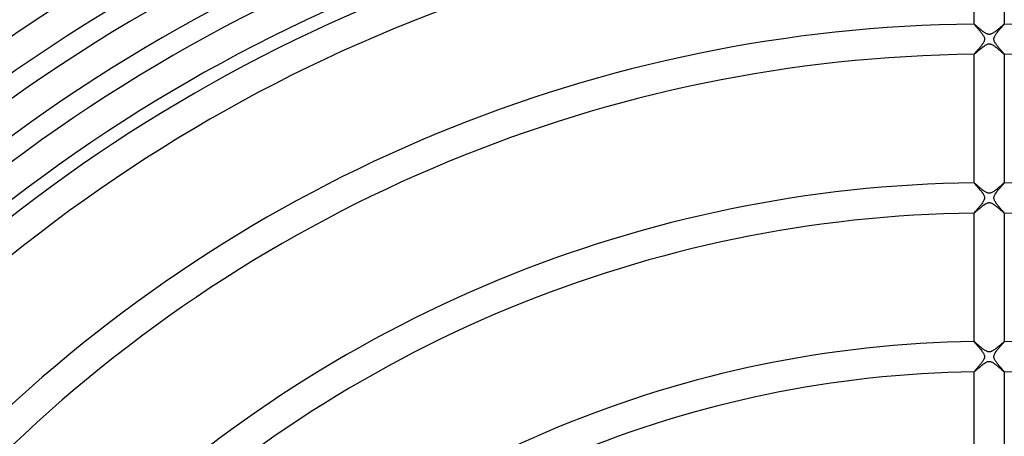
# Model space of a CAD drawing. Header units: millimetres. Extents: x -385 to 385, y -385 to 385.
# Tile 83 of 103: x -128 to 2, y 136 to 192. Entities that reach past the tile are written whole.
import ezdxf

# ---------------------------------------------------------------- set-up
doc = ezdxf.new("R2010")
doc.units = ezdxf.units.MM
doc.layers.add('HIDDEN', color=7, linetype='Continuous')
doc.layers.add('THICK', color=7, linetype='Continuous')

msp = doc.modelspace()

# ---------------------------------------------------------------- linework, layer by layer
at = {"layer": 'HIDDEN'}
for p, q in [((-1.99, 190.99), (-2, 190.99)), ((-2, 190.99), (-2, 190.99)), ((-2, 190.99), (-2, 190.99)), ((-2, 190.99), (-2, 190.99)), ((-2, 190.99), (-2, 190.99)), ((-2, 190.99), (-2, 190.99)), ((-2, 190.99), (-2, 190.99)), ((-1.97, 190.98), (-1.99, 190.99)), ((-1.95, 190.96), (-1.97, 190.98)), ((-1.92, 190.94), (-1.95, 190.96)), ((-1.89, 190.91), (-1.92, 190.94)), ((-1.85, 190.88), (-1.89, 190.91)), ((-1.81, 190.84), (-1.85, 190.88)), ((-1.76, 190.8), (-1.81, 190.84)), ((-1.71, 190.76), (-1.76, 190.8)), ((-1.65, 190.71), (-1.71, 190.76)), ((-1.59, 190.66), (-1.65, 190.71)), ((-1.53, 190.6), (-1.59, 190.66)), ((-1.46, 190.55), (-1.53, 190.6)), ((-1.4, 190.49), (-1.46, 190.55)), ((-1.33, 190.43), (-1.4, 190.49)), ((-1.26, 190.37), (-1.33, 190.43)), ((-1.18, 190.31), (-1.26, 190.37)), ((-1.11, 190.25), (-1.18, 190.31)), ((-1.04, 190.19), (-1.11, 190.25)), ((-0.97, 190.13), (-1.04, 190.19)), ((-0.9, 190.07), (-0.97, 190.13)), ((-0.83, 190.02), (-0.9, 190.07)), ((0.86, 190.04), (0.77, 189.97)), ((0.96, 190.12), (0.86, 190.04)), ((1.05, 190.2), (0.96, 190.12)), ((1.15, 190.27), (1.05, 190.2)), ((1.24, 190.35), (1.15, 190.27)), ((1.32, 190.42), (1.24, 190.35)), ((1.41, 190.5), (1.32, 190.42)), ((1.49, 190.57), (1.41, 190.5)), ((1.56, 190.63), (1.49, 190.57)), ((1.64, 190.69), (1.56, 190.63)), ((1.7, 190.75), (1.64, 190.69)), ((1.76, 190.8), (1.7, 190.75)), ((1.82, 190.85), (1.76, 190.8)), ((1.87, 190.89), (1.82, 190.85)), ((1.91, 190.93), (1.87, 190.89)), ((1.94, 190.95), (1.91, 190.93)), ((1.97, 190.97), (1.94, 190.95)), ((1.99, 190.99), (1.97, 190.97)), ((2, 190.99), (1.99, 190.99)), ((2, 190.99), (2, 190.99)), ((2, 190.99), (2, 190.99)), ((2, 190.99), (2, 190.99)), ((2, 190.99), (2, 190.99)), ((2, 190.99), (2, 190.99)), ((2, 190.99), (2, 190.99)), ((-0.76, 189.96), (-0.83, 190.02)), ((-0.69, 189.92), (-0.76, 189.96)), ((-0.62, 189.87), (-0.69, 189.92)), ((-0.55, 189.82), (-0.62, 189.87)), ((-0.48, 189.78), (-0.55, 189.82)), ((-0.41, 189.74), (-0.48, 189.78)), ((-0.34, 189.71), (-0.41, 189.74)), ((-0.27, 189.68), (-0.34, 189.71)), ((-0.2, 189.66), (-0.27, 189.68)), ((-0.13, 189.64), (-0.2, 189.66)), ((-0.06, 189.63), (-0.13, 189.64)), ((0.01, 189.62), (-0.06, 189.63)), ((0.08, 189.63), (0.01, 189.62)), ((0.15, 189.64), (0.08, 189.63)), ((0.23, 189.66), (0.15, 189.64)), ((0.31, 189.69), (0.23, 189.66)), ((0.4, 189.73), (0.31, 189.69)), ((0.49, 189.78), (0.4, 189.73)), ((0.58, 189.84), (0.49, 189.78)), ((0.67, 189.9), (0.58, 189.84)), ((0.77, 189.97), (0.67, 189.9)), ((-1.51, 187.41), (-1.41, 187.49)), ((-1.41, 187.49), (-1.31, 187.58)), ((-1.31, 187.58), (-1.2, 187.67)), ((-1.2, 187.67), (-1.09, 187.76)), ((-1.09, 187.76), (-0.98, 187.86)), ((-0.98, 187.86), (-0.87, 187.95)), ((-0.87, 187.95), (-0.75, 188.03)), ((-0.75, 188.03), (-0.64, 188.12)), ((-0.64, 188.12), (-0.53, 188.19)), ((-0.53, 188.19), (-0.42, 188.25)), ((-0.42, 188.25), (-0.32, 188.3)), ((-0.32, 188.3), (-0.22, 188.34)), ((-0.22, 188.34), (-0.14, 188.36)), ((-0.14, 188.36), (-0.06, 188.37)), ((-0.06, 188.37), (0.02, 188.38)), ((0.02, 188.38), (0.11, 188.37)), ((0.11, 188.37), (0.19, 188.35)), ((0.19, 188.35), (0.27, 188.32)), ((0.27, 188.32), (0.35, 188.29)), ((0.35, 188.29), (0.43, 188.25)), ((0.43, 188.25), (0.51, 188.2)), ((0.51, 188.2), (0.58, 188.16)), ((0.58, 188.16), (0.66, 188.1)), ((0.66, 188.1), (0.73, 188.05)), ((0.73, 188.05), (0.81, 187.99)), ((0.81, 187.99), (0.89, 187.93)), ((0.89, 187.93), (0.97, 187.87)), ((0.97, 187.87), (1.05, 187.8)), ((1.05, 187.8), (1.13, 187.73)), ((1.13, 187.73), (1.21, 187.67)), ((1.21, 187.67), (1.29, 187.6)), ((1.29, 187.6), (1.37, 187.53)), ((1.37, 187.53), (1.44, 187.46)), ((1.44, 187.46), (1.52, 187.4)), ((-2, 186.99), (-1.98, 187)), ((-2, 186.99), (-2, 186.99)), ((-2, 186.99), (-2, 186.99)), ((-2, 186.99), (-2, 186.99)), ((-2, 186.99), (-2, 186.99)), ((-2, 186.99), (-2, 186.99)), ((-2, 186.99), (-2, 186.99)), ((-1.98, 187), (-1.96, 187.01)), ((-1.96, 187.01), (-1.92, 187.04)), ((-1.92, 187.04), (-1.88, 187.08)), ((-1.88, 187.08), (-1.82, 187.13)), ((-1.82, 187.13), (-1.75, 187.19)), ((-1.75, 187.19), (-1.68, 187.25)), ((-1.68, 187.25), (-1.59, 187.33)), ((-1.59, 187.33), (-1.51, 187.41)), ((1.52, 187.4), (1.59, 187.34)), ((1.59, 187.34), (1.65, 187.28)), ((1.65, 187.28), (1.71, 187.22)), ((1.71, 187.22), (1.77, 187.17)), ((1.77, 187.17), (1.82, 187.13)), ((1.82, 187.13), (1.87, 187.09)), ((1.87, 187.09), (1.91, 187.05)), ((1.91, 187.05), (1.94, 187.03)), ((1.94, 187.03), (1.97, 187.01)), ((1.97, 187.01), (1.99, 186.99)), ((1.99, 186.99), (2, 186.99)), ((2, 186.99), (2, 186.99)), ((2, 186.99), (2, 186.99)), ((2, 186.99), (2, 186.99)), ((2, 186.99), (2, 186.99)), ((2, 186.99), (2, 186.99)), ((2, 186.99), (2, 186.99)), ((-1.99, 169.99), (-2, 169.99)), ((-2, 169.99), (-2, 169.99)), ((-2, 169.99), (-2, 169.99)), ((-2, 169.99), (-2, 169.99)), ((-2, 169.99), (-2, 169.99)), ((-2, 169.99), (-2, 169.99)), ((-2, 169.99), (-2, 169.99)), ((-1.97, 169.98), (-1.99, 169.99)), ((-1.95, 169.96), (-1.97, 169.98)), ((-1.92, 169.94), (-1.95, 169.96)), ((-1.89, 169.91), (-1.92, 169.94)), ((-1.85, 169.88), (-1.89, 169.91)), ((-1.81, 169.84), (-1.85, 169.88)), ((-1.76, 169.8), (-1.81, 169.84)), ((-1.71, 169.76), (-1.76, 169.8)), ((-1.65, 169.71), (-1.71, 169.76)), ((-1.59, 169.65), (-1.65, 169.71)), ((-1.53, 169.6), (-1.59, 169.65)), ((-1.46, 169.54), (-1.53, 169.6)), ((-1.39, 169.48), (-1.46, 169.54)), ((-1.32, 169.42), (-1.39, 169.48)), ((-1.25, 169.36), (-1.32, 169.42)), ((-1.17, 169.29), (-1.25, 169.36)), ((-1.09, 169.23), (-1.17, 169.29)), ((-1.02, 169.17), (-1.09, 169.23)), ((1.07, 169.21), (0.98, 169.13)), ((1.16, 169.28), (1.07, 169.21)), ((1.25, 169.36), (1.16, 169.28)), ((1.33, 169.43), (1.25, 169.36)), ((1.41, 169.5), (1.33, 169.43)), ((1.49, 169.57), (1.41, 169.5)), ((1.57, 169.63), (1.49, 169.57)), ((1.64, 169.69), (1.57, 169.63)), ((1.7, 169.75), (1.64, 169.69)), ((1.76, 169.8), (1.7, 169.75)), ((1.82, 169.85), (1.76, 169.8)), ((1.86, 169.89), (1.82, 169.85)), ((1.91, 169.92), (1.86, 169.89)), ((1.94, 169.95), (1.91, 169.92)), ((1.97, 169.97), (1.94, 169.95)), ((1.99, 169.98), (1.97, 169.97)), ((2, 169.99), (1.99, 169.98)), ((2, 169.99), (2, 169.99)), ((2, 169.99), (2, 169.99)), ((2, 169.99), (2, 169.99)), ((2, 169.99), (2, 169.99)), ((2, 169.99), (2, 169.99)), ((2, 169.99), (2, 169.99)), ((-0.94, 169.11), (-1.02, 169.17)), ((-0.87, 169.05), (-0.94, 169.11)), ((-0.79, 168.99), (-0.87, 169.05)), ((-0.72, 168.94), (-0.79, 168.99)), ((-0.65, 168.89), (-0.72, 168.94)), ((-0.58, 168.84), (-0.65, 168.89)), ((-0.5, 168.79), (-0.58, 168.84)), ((-0.43, 168.75), (-0.5, 168.79)), ((-0.35, 168.71), (-0.43, 168.75)), ((-0.27, 168.68), (-0.35, 168.71)), ((-0.2, 168.65), (-0.27, 168.68)), ((-0.13, 168.64), (-0.2, 168.65)), ((-0.06, 168.63), (-0.13, 168.64)), ((0, 168.62), (-0.06, 168.63)), ((0.07, 168.63), (0, 168.62)), ((0.13, 168.64), (0.07, 168.63)), ((0.2, 168.65), (0.13, 168.64)), ((0.27, 168.68), (0.2, 168.65)), ((0.36, 168.71), (0.27, 168.68)), ((0.44, 168.76), (0.36, 168.71)), ((0.53, 168.81), (0.44, 168.76)), ((0.61, 168.86), (0.53, 168.81)), ((0.7, 168.93), (0.61, 168.86)), ((0.79, 168.99), (0.7, 168.93)), ((0.89, 169.06), (0.79, 168.99)), ((0.98, 169.13), (0.89, 169.06)), ((-1.3, 166.58), (-1.19, 166.68)), ((-1.19, 166.68), (-1.07, 166.78)), ((-1.07, 166.78), (-0.95, 166.88)), ((-0.95, 166.88), (-0.83, 166.98)), ((-0.83, 166.98), (-0.72, 167.06)), ((-0.72, 167.06), (-0.6, 167.14)), ((-0.6, 167.14), (-0.49, 167.21)), ((-0.49, 167.21), (-0.38, 167.27)), ((-0.38, 167.27), (-0.28, 167.32)), ((-0.28, 167.32), (-0.2, 167.35)), ((-0.2, 167.35), (-0.12, 167.36)), ((-0.12, 167.36), (-0.06, 167.37)), ((-0.06, 167.37), (0.01, 167.38)), ((0.01, 167.38), (0.09, 167.37)), ((0.09, 167.37), (0.16, 167.36)), ((0.16, 167.36), (0.22, 167.34)), ((0.22, 167.34), (0.29, 167.31)), ((0.29, 167.31), (0.35, 167.29)), ((0.35, 167.29), (0.42, 167.25)), ((0.42, 167.25), (0.48, 167.22)), ((0.48, 167.22), (0.54, 167.18)), ((0.54, 167.18), (0.6, 167.14)), ((0.6, 167.14), (0.66, 167.1)), ((0.66, 167.1), (0.72, 167.06)), ((0.72, 167.06), (0.78, 167.01)), ((0.78, 167.01), (0.85, 166.97)), ((0.85, 166.97), (0.91, 166.92)), ((0.91, 166.92), (0.97, 166.86)), ((0.97, 166.86), (1.03, 166.81)), ((1.03, 166.81), (1.1, 166.76)), ((1.1, 166.76), (1.16, 166.71)), ((1.16, 166.71), (1.22, 166.65)), ((1.22, 166.65), (1.28, 166.6)), ((-2, 165.99), (-1.98, 166)), ((-2, 165.99), (-2, 165.99)), ((-2, 165.99), (-2, 165.99)), ((-2, 165.99), (-2, 165.99)), ((-2, 165.99), (-2, 165.99)), ((-2, 165.99), (-2, 165.99)), ((-2, 165.99), (-2, 165.99)), ((-1.98, 166), (-1.95, 166.02)), ((-1.95, 166.02), (-1.91, 166.05)), ((-1.91, 166.05), (-1.85, 166.1)), ((-1.85, 166.1), (-1.78, 166.16)), ((-1.78, 166.16), (-1.7, 166.23)), ((-1.7, 166.23), (-1.61, 166.31)), ((-1.61, 166.31), (-1.52, 166.4)), ((-1.52, 166.4), (-1.41, 166.49)), ((-1.41, 166.49), (-1.3, 166.58)), ((1.28, 166.6), (1.34, 166.55)), ((1.34, 166.55), (1.4, 166.5)), ((1.4, 166.5), (1.46, 166.45)), ((1.46, 166.45), (1.51, 166.4)), ((1.51, 166.4), (1.56, 166.35)), ((1.56, 166.35), (1.62, 166.31)), ((1.62, 166.31), (1.66, 166.27)), ((1.66, 166.27), (1.71, 166.23)), ((1.71, 166.23), (1.75, 166.19)), ((1.75, 166.19), (1.79, 166.15)), ((1.79, 166.15), (1.83, 166.12)), ((1.83, 166.12), (1.86, 166.09)), ((1.86, 166.09), (1.89, 166.06)), ((1.89, 166.06), (1.92, 166.04)), ((1.92, 166.04), (1.94, 166.02)), ((1.94, 166.02), (1.96, 166.01)), ((1.96, 166.01), (1.98, 166)), ((1.98, 166), (1.99, 165.99)), ((1.99, 165.99), (2, 165.99)), ((2, 165.99), (2, 165.99)), ((2, 165.99), (2, 165.99)), ((2, 165.99), (2, 165.99)), ((2, 165.99), (2, 165.99)), ((2, 165.99), (2, 165.99)), ((2, 165.99), (2, 165.99)), ((-1.98, 148.98), (-2, 148.99)), ((-2, 148.99), (-2, 148.99)), ((-2, 148.99), (-2, 148.99)), ((-2, 148.99), (-2, 148.99)), ((-2, 148.99), (-2, 148.99)), ((-2, 148.99), (-2, 148.98)), ((-2, 148.98), (-2, 148.98)), ((-1.96, 148.96), (-1.98, 148.98)), ((-1.92, 148.93), (-1.96, 148.96)), ((-1.87, 148.9), (-1.92, 148.93)), ((-1.82, 148.85), (-1.87, 148.9)), ((-1.75, 148.79), (-1.82, 148.85)), ((-1.68, 148.73), (-1.75, 148.79)), ((-1.6, 148.66), (-1.68, 148.73)), ((-1.51, 148.58), (-1.6, 148.66)), ((-1.42, 148.5), (-1.51, 148.58)), ((-1.32, 148.42), (-1.42, 148.5)), ((-1.23, 148.34), (-1.32, 148.42)), ((1.32, 148.42), (1.25, 148.36)), ((1.39, 148.48), (1.32, 148.42)), ((1.45, 148.53), (1.39, 148.48)), ((1.52, 148.59), (1.45, 148.53)), ((1.58, 148.64), (1.52, 148.59)), ((1.63, 148.69), (1.58, 148.64)), ((1.69, 148.74), (1.63, 148.69)), ((1.74, 148.78), (1.69, 148.74)), ((1.79, 148.82), (1.74, 148.78)), ((1.83, 148.86), (1.79, 148.82)), ((1.87, 148.89), (1.83, 148.86)), ((1.9, 148.92), (1.87, 148.89)), ((1.93, 148.94), (1.9, 148.92)), ((1.96, 148.96), (1.93, 148.94)), ((1.98, 148.98), (1.96, 148.96)), ((1.99, 148.98), (1.98, 148.98)), ((2, 148.99), (1.99, 148.98)), ((2, 148.98), (2, 148.99)), ((2, 148.99), (2, 148.99)), ((2, 148.99), (2, 148.99)), ((2, 148.99), (2, 148.99)), ((2, 148.99), (2, 148.99)), ((2, 148.98), (2, 148.98)), ((-1.13, 148.26), (-1.23, 148.34)), ((-1.03, 148.17), (-1.13, 148.26)), ((-0.92, 148.09), (-1.03, 148.17)), ((-0.82, 148.01), (-0.92, 148.09)), ((-0.72, 147.94), (-0.82, 148.01)), ((-0.62, 147.87), (-0.72, 147.94)), ((-0.52, 147.8), (-0.62, 147.87)), ((-0.42, 147.75), (-0.52, 147.8)), ((-0.34, 147.71), (-0.42, 147.75)), ((-0.26, 147.67), (-0.34, 147.71)), ((-0.19, 147.65), (-0.26, 147.67)), ((-0.14, 147.64), (-0.19, 147.65)), ((-0.08, 147.63), (-0.14, 147.64)), ((-0.03, 147.63), (-0.08, 147.63)), ((0.02, 147.62), (-0.03, 147.63)), ((0.07, 147.63), (0.02, 147.62)), ((0.13, 147.64), (0.07, 147.63)), ((0.18, 147.65), (0.13, 147.64)), ((0.24, 147.67), (0.18, 147.65)), ((0.31, 147.69), (0.24, 147.67)), ((0.37, 147.72), (0.31, 147.69)), ((0.44, 147.76), (0.37, 147.72)), ((0.51, 147.8), (0.44, 147.76)), ((0.58, 147.84), (0.51, 147.8)), ((0.66, 147.89), (0.58, 147.84)), ((0.73, 147.94), (0.66, 147.89)), ((0.81, 148), (0.73, 147.94)), ((0.88, 148.06), (0.81, 148)), ((0.95, 148.12), (0.88, 148.06)), ((1.03, 148.18), (0.95, 148.12)), ((1.1, 148.24), (1.03, 148.18)), ((1.18, 148.3), (1.1, 148.24)), ((1.25, 148.36), (1.18, 148.3)), ((-1.15, 145.71), (-1.05, 145.8)), ((-1.05, 145.8), (-0.95, 145.88)), ((-0.95, 145.88), (-0.85, 145.96)), ((-0.85, 145.96), (-0.75, 146.04)), ((-0.75, 146.04), (-0.65, 146.11)), ((-0.65, 146.11), (-0.55, 146.18)), ((-0.55, 146.18), (-0.46, 146.23)), ((-0.46, 146.23), (-0.37, 146.28)), ((-0.37, 146.28), (-0.29, 146.31)), ((-0.29, 146.31), (-0.22, 146.34)), ((-0.22, 146.34), (-0.15, 146.36)), ((-0.15, 146.36), (-0.1, 146.37)), ((-0.1, 146.37), (-0.04, 146.37)), ((-0.04, 146.37), (0.02, 146.38)), ((0.02, 146.38), (0.08, 146.37)), ((0.08, 146.37), (0.13, 146.36)), ((0.13, 146.36), (0.2, 146.35)), ((0.2, 146.35), (0.27, 146.32)), ((0.27, 146.32), (0.34, 146.29)), ((0.34, 146.29), (0.41, 146.26)), ((0.41, 146.26), (0.49, 146.21)), ((0.49, 146.21), (0.57, 146.16)), ((0.57, 146.16), (0.65, 146.11)), ((0.65, 146.11), (0.72, 146.06)), ((0.72, 146.06), (0.8, 146)), ((0.8, 146), (0.88, 145.94)), ((0.88, 145.94), (0.96, 145.87)), ((0.96, 145.87), (1.04, 145.8)), ((1.04, 145.8), (1.13, 145.74)), ((-2, 144.99), (-2, 144.99)), ((-2, 144.99), (-2, 144.99)), ((-2, 144.99), (-2, 144.99)), ((-2, 144.99), (-2, 144.99)), ((-2, 144.99), (-2, 144.99)), ((-2, 144.99), (-2, 144.99)), ((-2, 144.99), (-1.98, 144.99)), ((-1.98, 144.99), (-1.96, 145.01)), ((-1.96, 145.01), (-1.92, 145.04)), ((-1.92, 145.04), (-1.88, 145.07)), ((-1.88, 145.07), (-1.83, 145.12)), ((-1.83, 145.12), (-1.76, 145.18)), ((-1.76, 145.18), (-1.69, 145.24)), ((-1.69, 145.24), (-1.62, 145.31)), ((-1.62, 145.31), (-1.53, 145.38)), ((-1.53, 145.38), (-1.44, 145.46)), ((-1.44, 145.46), (-1.35, 145.54)), ((-1.35, 145.54), (-1.25, 145.63)), ((-1.25, 145.63), (-1.15, 145.71)), ((1.13, 145.74), (1.21, 145.67)), ((1.21, 145.67), (1.29, 145.6)), ((1.29, 145.6), (1.37, 145.53)), ((1.37, 145.53), (1.44, 145.46)), ((1.44, 145.46), (1.52, 145.39)), ((1.52, 145.39), (1.59, 145.33)), ((1.59, 145.33), (1.65, 145.27)), ((1.65, 145.27), (1.72, 145.22)), ((1.72, 145.22), (1.77, 145.17)), ((1.77, 145.17), (1.82, 145.12)), ((1.82, 145.12), (1.87, 145.08)), ((1.87, 145.08), (1.91, 145.05)), ((1.91, 145.05), (1.94, 145.02)), ((1.94, 145.02), (1.97, 145)), ((1.97, 145), (1.99, 144.99)), ((1.99, 144.99), (2, 144.99)), ((2, 144.99), (2, 144.99)), ((2, 144.99), (2, 144.99)), ((2, 144.99), (2, 144.99)), ((2, 144.99), (2, 144.99)), ((2, 144.99), (2, 144.99)), ((2, 144.99), (2, 144.99))]:
    msp.add_line(p, q, dxfattribs=at)
at = {"layer": 'THICK'}
for p, q in [((-2, 190.99), (-2, 205.99)), ((2, 205.99), (2, 190.99)), ((-2, 190.99), (-2, 190.98)), ((-2, 190.98), (-1.98, 190.96)), ((-1.98, 190.96), (-1.96, 190.93)), ((-1.96, 190.93), (-1.94, 190.9)), ((-1.94, 190.9), (-1.9, 190.86)), ((-1.9, 190.86), (-1.86, 190.81)), ((-1.86, 190.81), (-1.81, 190.75)), ((-1.81, 190.75), (-1.76, 190.69)), ((-1.76, 190.69), (-1.7, 190.63)), ((-1.7, 190.63), (-1.64, 190.56)), ((-1.64, 190.56), (-1.57, 190.48)), ((-1.57, 190.48), (-1.5, 190.4)), ((-1.5, 190.4), (-1.43, 190.32)), ((-1.43, 190.32), (-1.35, 190.23)), ((-1.35, 190.23), (-1.28, 190.15)), ((-1.28, 190.15), (-1.21, 190.06)), ((-1.21, 190.06), (-1.14, 189.97)), ((1.18, 190.03), (1.26, 190.12)), ((1.26, 190.12), (1.34, 190.21)), ((1.34, 190.21), (1.42, 190.3)), ((1.42, 190.3), (1.49, 190.39)), ((1.49, 190.39), (1.56, 190.47)), ((1.56, 190.47), (1.64, 190.55)), ((1.64, 190.55), (1.7, 190.63)), ((1.7, 190.63), (1.77, 190.7)), ((1.77, 190.7), (1.82, 190.77)), ((1.82, 190.77), (1.87, 190.82)), ((1.87, 190.82), (1.92, 190.87)), ((1.92, 190.87), (1.95, 190.92)), ((1.95, 190.92), (1.98, 190.95)), ((1.98, 190.95), (1.99, 190.97)), ((1.99, 190.97), (2, 190.99)), ((-1.14, 189.97), (-1.07, 189.88)), ((-1.07, 189.88), (-1, 189.8)), ((-1, 189.8), (-0.93, 189.71)), ((-0.93, 189.71), (-0.87, 189.62)), ((-0.87, 189.62), (-0.82, 189.54)), ((-0.82, 189.54), (-0.76, 189.45)), ((-0.76, 189.45), (-0.72, 189.37)), ((-0.72, 189.37), (-0.68, 189.28)), ((-0.68, 189.28), (-0.65, 189.2)), ((-0.66, 188.78), (-0.68, 188.71)), ((-0.64, 188.85), (-0.66, 188.78)), ((-0.65, 189.2), (-0.64, 189.13)), ((-0.64, 189.13), (-0.63, 189.05)), ((-0.63, 188.92), (-0.64, 188.85)), ((-0.63, 189.05), (-0.62, 188.98)), ((-0.62, 188.98), (-0.63, 188.92)), ((0.62, 189), (0.63, 189.06)), ((0.63, 188.93), (0.62, 189)), ((0.63, 189.06), (0.64, 189.12)), ((0.64, 188.87), (0.63, 188.93)), ((0.64, 189.12), (0.65, 189.18)), ((0.65, 188.8), (0.64, 188.87)), ((0.65, 189.18), (0.67, 189.25)), ((0.68, 188.73), (0.65, 188.8)), ((0.67, 189.25), (0.7, 189.32)), ((0.7, 189.32), (0.73, 189.39)), ((0.73, 189.39), (0.78, 189.48)), ((0.78, 189.48), (0.83, 189.56)), ((0.83, 189.56), (0.89, 189.65)), ((0.89, 189.65), (0.96, 189.75)), ((0.96, 189.75), (1.03, 189.84)), ((1.03, 189.84), (1.1, 189.93)), ((1.1, 189.93), (1.18, 190.03)), ((-1.62, 187.45), (-1.69, 187.37)), ((-1.56, 187.52), (-1.62, 187.45)), ((-1.49, 187.6), (-1.56, 187.52)), ((-1.42, 187.69), (-1.49, 187.6)), ((-1.34, 187.77), (-1.42, 187.69)), ((-1.27, 187.86), (-1.34, 187.77)), ((-1.19, 187.95), (-1.27, 187.86)), ((-1.12, 188.04), (-1.19, 187.95)), ((-1.05, 188.13), (-1.12, 188.04)), ((-0.98, 188.22), (-1.05, 188.13)), ((-0.92, 188.31), (-0.98, 188.22)), ((-0.86, 188.4), (-0.92, 188.31)), ((-0.8, 188.48), (-0.86, 188.4)), ((-0.76, 188.56), (-0.8, 188.48)), ((-0.72, 188.64), (-0.76, 188.56)), ((-0.68, 188.71), (-0.72, 188.64)), ((0.71, 188.65), (0.68, 188.73)), ((0.75, 188.57), (0.71, 188.65)), ((0.8, 188.48), (0.75, 188.57)), ((0.86, 188.4), (0.8, 188.48)), ((0.91, 188.31), (0.86, 188.4)), ((0.98, 188.23), (0.91, 188.31)), ((1.04, 188.14), (0.98, 188.23)), ((1.11, 188.06), (1.04, 188.14)), ((1.18, 187.97), (1.11, 188.06)), ((1.25, 187.89), (1.18, 187.97)), ((1.32, 187.8), (1.25, 187.89)), ((1.39, 187.72), (1.32, 187.8)), ((1.46, 187.64), (1.39, 187.72)), ((1.53, 187.56), (1.46, 187.64)), ((1.59, 187.48), (1.53, 187.56)), ((1.66, 187.41), (1.59, 187.48)), ((-1.98, 187.02), (-2, 187)), ((-2, 187), (-2, 186.99)), ((-2, 169.99), (-2, 186.99)), ((-1.96, 187.05), (-1.98, 187.02)), ((-1.93, 187.09), (-1.96, 187.05)), ((-1.89, 187.14), (-1.93, 187.09)), ((-1.85, 187.19), (-1.89, 187.14)), ((-1.8, 187.24), (-1.85, 187.19)), ((-1.75, 187.31), (-1.8, 187.24)), ((-1.69, 187.37), (-1.75, 187.31)), ((1.72, 187.34), (1.66, 187.41)), ((1.77, 187.28), (1.72, 187.34)), ((1.82, 187.22), (1.77, 187.28)), ((1.87, 187.16), (1.82, 187.22)), ((1.91, 187.12), (1.87, 187.16)), ((1.94, 187.08), (1.91, 187.12)), ((1.97, 187.05), (1.94, 187.08)), ((1.98, 187.02), (1.97, 187.05)), ((2, 187), (1.98, 187.02)), ((2, 186.99), (2, 187)), ((2, 186.99), (2, 169.99)), ((-2, 169.99), (-2, 169.97)), ((-2, 169.97), (-1.98, 169.96)), ((-1.98, 169.96), (-1.96, 169.93)), ((-1.96, 169.93), (-1.93, 169.89)), ((-1.93, 169.89), (-1.9, 169.85)), ((-1.9, 169.85), (-1.85, 169.8)), ((-1.85, 169.8), (-1.8, 169.74)), ((-1.8, 169.74), (-1.75, 169.68)), ((-1.75, 169.68), (-1.69, 169.61)), ((-1.69, 169.61), (-1.62, 169.54)), ((-1.62, 169.54), (-1.56, 169.46)), ((-1.56, 169.46), (-1.49, 169.38)), ((-1.49, 169.38), (-1.41, 169.3)), ((-1.41, 169.3), (-1.34, 169.22)), ((-1.34, 169.22), (-1.27, 169.13)), ((1.31, 169.18), (1.4, 169.29)), ((1.4, 169.29), (1.5, 169.39)), ((1.5, 169.39), (1.59, 169.5)), ((1.59, 169.5), (1.67, 169.59)), ((1.67, 169.59), (1.75, 169.68)), ((1.75, 169.68), (1.82, 169.76)), ((1.82, 169.76), (1.88, 169.83)), ((1.88, 169.83), (1.93, 169.89)), ((1.93, 169.89), (1.97, 169.94)), ((1.97, 169.94), (1.99, 169.97)), ((1.99, 169.97), (2, 169.99)), ((-1.27, 169.13), (-1.2, 169.04)), ((-1.2, 169.04), (-1.12, 168.96)), ((-1.12, 168.96), (-1.05, 168.87)), ((-1.05, 168.87), (-0.99, 168.78)), ((-0.99, 168.78), (-0.92, 168.69)), ((-0.92, 168.69), (-0.86, 168.61)), ((-0.86, 168.61), (-0.81, 168.52)), ((-0.81, 168.52), (-0.76, 168.44)), ((-0.76, 168.44), (-0.71, 168.35)), ((-0.71, 168.35), (-0.68, 168.28)), ((-0.68, 168.28), (-0.66, 168.21)), ((-0.66, 168.21), (-0.64, 168.14)), ((-0.64, 168.14), (-0.63, 168.09)), ((-0.63, 167.92), (-0.64, 167.87)), ((-0.63, 168.09), (-0.63, 168.03)), ((-0.63, 168.03), (-0.62, 167.98)), ((-0.62, 167.98), (-0.63, 167.92)), ((0.62, 167.99), (0.63, 168.06)), ((0.63, 167.92), (0.62, 167.99)), ((0.63, 168.06), (0.64, 168.13)), ((0.64, 167.85), (0.63, 167.92)), ((0.64, 168.13), (0.66, 168.21)), ((0.66, 168.21), (0.69, 168.3)), ((0.69, 168.3), (0.74, 168.4)), ((0.74, 168.4), (0.8, 168.51)), ((0.8, 168.51), (0.87, 168.62)), ((0.87, 168.62), (0.95, 168.73)), ((0.95, 168.73), (1.03, 168.84)), ((1.03, 168.84), (1.12, 168.95)), ((1.12, 168.95), (1.21, 169.07)), ((1.21, 169.07), (1.31, 169.18)), ((-1.43, 166.67), (-1.5, 166.58)), ((-1.35, 166.76), (-1.43, 166.67)), ((-1.27, 166.85), (-1.35, 166.76)), ((-1.2, 166.95), (-1.27, 166.85)), ((-1.12, 167.04), (-1.2, 166.95)), ((-1.04, 167.14), (-1.12, 167.04)), ((-0.97, 167.23), (-1.04, 167.14)), ((-0.9, 167.33), (-0.97, 167.23)), ((-0.84, 167.42), (-0.9, 167.33)), ((-0.78, 167.51), (-0.84, 167.42)), ((-0.74, 167.6), (-0.78, 167.51)), ((-0.7, 167.68), (-0.74, 167.6)), ((-0.67, 167.75), (-0.7, 167.68)), ((-0.65, 167.81), (-0.67, 167.75)), ((-0.64, 167.87), (-0.65, 167.81)), ((0.66, 167.78), (0.64, 167.85)), ((0.69, 167.71), (0.66, 167.78)), ((0.71, 167.64), (0.69, 167.71)), ((0.75, 167.58), (0.71, 167.64)), ((0.78, 167.52), (0.75, 167.58)), ((0.82, 167.46), (0.78, 167.52)), ((0.86, 167.4), (0.82, 167.46)), ((0.9, 167.33), (0.86, 167.4)), ((0.95, 167.27), (0.9, 167.33)), ((0.99, 167.2), (0.95, 167.27)), ((1.04, 167.14), (0.99, 167.2)), ((1.09, 167.07), (1.04, 167.14)), ((1.15, 167.01), (1.09, 167.07)), ((1.2, 166.94), (1.15, 167.01)), ((1.25, 166.88), (1.2, 166.94)), ((1.31, 166.82), (1.25, 166.88)), ((1.36, 166.75), (1.31, 166.82)), ((1.41, 166.69), (1.36, 166.75)), ((1.46, 166.63), (1.41, 166.69)), ((1.51, 166.58), (1.46, 166.63)), ((-1.99, 166), (-2, 165.99)), ((-2, 148.98), (-2, 165.99)), ((-1.98, 166.03), (-1.99, 166)), ((-1.96, 166.06), (-1.98, 166.03)), ((-1.92, 166.1), (-1.96, 166.06)), ((-1.88, 166.15), (-1.92, 166.1)), ((-1.83, 166.21), (-1.88, 166.15)), ((-1.78, 166.27), (-1.83, 166.21)), ((-1.71, 166.34), (-1.78, 166.27)), ((-1.65, 166.42), (-1.71, 166.34)), ((-1.58, 166.5), (-1.65, 166.42)), ((-1.5, 166.58), (-1.58, 166.5)), ((1.56, 166.52), (1.51, 166.58)), ((1.6, 166.47), (1.56, 166.52)), ((1.65, 166.42), (1.6, 166.47)), ((1.69, 166.37), (1.65, 166.42)), ((1.73, 166.32), (1.69, 166.37)), ((1.77, 166.27), (1.73, 166.32)), ((1.81, 166.23), (1.77, 166.27)), ((1.84, 166.19), (1.81, 166.23)), ((1.87, 166.16), (1.84, 166.19)), ((1.9, 166.12), (1.87, 166.16)), ((1.93, 166.09), (1.9, 166.12)), ((1.95, 166.06), (1.93, 166.09)), ((1.97, 166.04), (1.95, 166.06)), ((1.98, 166.02), (1.97, 166.04)), ((1.99, 166.01), (1.98, 166.02)), ((2, 166), (1.99, 166.01)), ((2, 165.99), (2, 166)), ((2, 165.99), (2, 148.98)), ((-2, 148.98), (-1.99, 148.97)), ((-1.99, 148.97), (-1.98, 148.95)), ((-1.98, 148.95), (-1.96, 148.92)), ((-1.96, 148.92), (-1.92, 148.88)), ((-1.92, 148.88), (-1.88, 148.83)), ((-1.88, 148.83), (-1.83, 148.77)), ((-1.83, 148.77), (-1.78, 148.71)), ((-1.78, 148.71), (-1.71, 148.64)), ((-1.71, 148.64), (-1.65, 148.57)), ((-1.65, 148.57), (-1.58, 148.48)), ((-1.58, 148.48), (-1.5, 148.4)), ((-1.5, 148.4), (-1.42, 148.31)), ((1.45, 148.34), (1.51, 148.4)), ((1.51, 148.4), (1.56, 148.47)), ((1.56, 148.47), (1.62, 148.53)), ((1.62, 148.53), (1.67, 148.6)), ((1.67, 148.6), (1.73, 148.65)), ((1.73, 148.65), (1.77, 148.71)), ((1.77, 148.71), (1.82, 148.76)), ((1.82, 148.76), (1.86, 148.8)), ((1.86, 148.8), (1.89, 148.84)), ((1.89, 148.84), (1.93, 148.88)), ((1.93, 148.88), (1.95, 148.91)), ((1.95, 148.91), (1.97, 148.94)), ((1.97, 148.94), (1.99, 148.96)), ((1.99, 148.96), (2, 148.98)), ((2, 148.98), (2, 148.98)), ((-1.42, 148.31), (-1.34, 148.22)), ((-1.34, 148.22), (-1.26, 148.12)), ((-1.26, 148.12), (-1.18, 148.03)), ((-1.18, 148.03), (-1.1, 147.93)), ((-1.1, 147.93), (-1.03, 147.83)), ((-1.03, 147.83), (-0.95, 147.74)), ((-0.95, 147.74), (-0.89, 147.64)), ((-0.89, 147.64), (-0.82, 147.55)), ((-0.82, 147.55), (-0.77, 147.46)), ((-0.77, 147.46), (-0.72, 147.37)), ((-0.72, 147.37), (-0.69, 147.3)), ((-0.69, 147.3), (-0.66, 147.23)), ((-0.66, 147.23), (-0.64, 147.16)), ((-0.64, 147.16), (-0.63, 147.1)), ((-0.63, 147.1), (-0.63, 147.05)), ((0.63, 147.07), (0.64, 147.14)), ((0.64, 147.14), (0.66, 147.22)), ((0.66, 147.22), (0.69, 147.3)), ((0.69, 147.3), (0.73, 147.38)), ((0.73, 147.38), (0.77, 147.45)), ((0.77, 147.45), (0.81, 147.53)), ((0.81, 147.53), (0.86, 147.6)), ((0.86, 147.6), (0.9, 147.67)), ((0.9, 147.67), (0.96, 147.74)), ((0.96, 147.74), (1.01, 147.82)), ((1.01, 147.82), (1.07, 147.89)), ((1.07, 147.89), (1.13, 147.97)), ((1.13, 147.97), (1.19, 148.04)), ((1.19, 148.04), (1.26, 148.12)), ((1.26, 148.12), (1.32, 148.19)), ((1.32, 148.19), (1.38, 148.26)), ((1.38, 148.26), (1.45, 148.34)), ((-1.33, 145.78), (-1.41, 145.69)), ((-1.26, 145.87), (-1.33, 145.78)), ((-1.19, 145.96), (-1.26, 145.87)), ((-1.12, 146.05), (-1.19, 145.96)), ((-1.05, 146.13), (-1.12, 146.05)), ((-0.98, 146.22), (-1.05, 146.13)), ((-0.91, 146.31), (-0.98, 146.22)), ((-0.85, 146.4), (-0.91, 146.31)), ((-0.8, 146.49), (-0.85, 146.4)), ((-0.75, 146.57), (-0.8, 146.49)), ((-0.71, 146.65), (-0.75, 146.57)), ((-0.68, 146.72), (-0.71, 146.65)), ((-0.66, 146.78), (-0.68, 146.72)), ((-0.64, 146.84), (-0.66, 146.78)), ((-0.63, 146.89), (-0.64, 146.84)), ((-0.63, 147.05), (-0.62, 147)), ((-0.62, 147), (-0.63, 146.94)), ((-0.63, 146.94), (-0.63, 146.89)), ((0.62, 147), (0.63, 147.07)), ((0.63, 146.92), (0.62, 147)), ((0.64, 146.84), (0.63, 146.92)), ((0.67, 146.76), (0.64, 146.84)), ((0.7, 146.68), (0.67, 146.76)), ((0.74, 146.6), (0.7, 146.68)), ((0.78, 146.51), (0.74, 146.6)), ((0.83, 146.43), (0.78, 146.51)), ((0.89, 146.35), (0.83, 146.43)), ((0.95, 146.26), (0.89, 146.35)), ((1.01, 146.18), (0.95, 146.26)), ((1.08, 146.09), (1.01, 146.18)), ((1.15, 146.01), (1.08, 146.09)), ((1.22, 145.92), (1.15, 146.01)), ((1.29, 145.84), (1.22, 145.92)), ((1.36, 145.75), (1.29, 145.84)), ((-1.98, 145.02), (-2, 145)), ((-2, 145), (-2, 144.99)), ((-2, 127.98), (-2, 144.99)), ((-1.96, 145.05), (-1.98, 145.02)), ((-1.93, 145.09), (-1.96, 145.05)), ((-1.89, 145.13), (-1.93, 145.09)), ((-1.85, 145.19), (-1.89, 145.13)), ((-1.8, 145.24), (-1.85, 145.19)), ((-1.74, 145.31), (-1.8, 145.24)), ((-1.68, 145.38), (-1.74, 145.31)), ((-1.62, 145.45), (-1.68, 145.38)), ((-1.55, 145.53), (-1.62, 145.45)), ((-1.48, 145.61), (-1.55, 145.53)), ((-1.41, 145.69), (-1.48, 145.61)), ((1.43, 145.67), (1.36, 145.75)), ((1.5, 145.59), (1.43, 145.67)), ((1.57, 145.51), (1.5, 145.59)), ((1.63, 145.43), (1.57, 145.51)), ((1.7, 145.36), (1.63, 145.43)), ((1.75, 145.29), (1.7, 145.36)), ((1.81, 145.23), (1.75, 145.29)), ((1.86, 145.18), (1.81, 145.23)), ((1.9, 145.13), (1.86, 145.18)), ((1.93, 145.08), (1.9, 145.13)), ((1.96, 145.05), (1.93, 145.08)), ((1.98, 145.02), (1.96, 145.05)), ((2, 145), (1.98, 145.02)), ((2, 144.99), (2, 145)), ((2, 144.99), (2, 127.98))]:
    msp.add_line(p, q, dxfattribs=at)
for radius, start, end in [(265.75, 90.4103, 134.5897), (265.75, 45.4103, 89.5897), (263, 90.4357, 134.5643), (263, 45.4357, 89.5643), (259, 90.4272, 134.5727), (259, 45.4272, 89.5727), (256.25, 90.4472, 134.5528), (256.25, 45.4472, 89.5528), (252.25, 90.444, 134.556), (252.25, 45.444, 89.556), (249.5, 90.4593, 134.5407), (249.5, 45.4593, 89.5407), (245.5, 90.4605, 134.5395), (245.5, 45.4605, 89.5396), (242.75, 90.472, 134.5279), (242.75, 45.4721, 89.5279), (238.75, 90.4767, 134.5233), (238.75, 45.4767, 89.5233), (236, 90.4856, 134.5144), (236, 45.4856, 89.5145), (232, 90.4928, 134.5072), (232, 45.4928, 89.5072), (229.25, 90.4999, 134.5001), (229.25, 45.4998, 89.5001), (225.25, 90.5087, 134.4914), (225.25, 45.5087, 89.4914), (222.5, 90.515, 134.485), (222.5, 45.515, 89.4849), (218.5, 90.5242, 134.4758), (218.5, 45.5242, 89.4757), (215.75, 90.5311, 134.4688), (215.75, 45.5311, 89.4688), (211.75, 90.5412, 134.4588), (211.75, 45.5411, 89.4588), (210, 90.5457, 134.4543), (210, 45.5457, 89.4543), (206, 90.5563, 134.4437), (206, 45.5563, 89.4437), (191, 90.6, 134.4), (191, 45.6, 89.4), (187, 90.6128, 134.3872), (187, 45.6128, 89.3872), (170, 90.6741, 134.3259), (170, 45.6741, 89.3259), (166, 90.6903, 134.3097), (166, 45.6903, 89.3097), (149, 90.7691, 134.2309), (149, 45.7691, 89.2309), (145, 90.7903, 134.2097), (145, 45.7903, 89.2097)]:
    msp.add_arc((0, 0), radius, start, end, dxfattribs=at)

doc.saveas('drawing.dxf')
